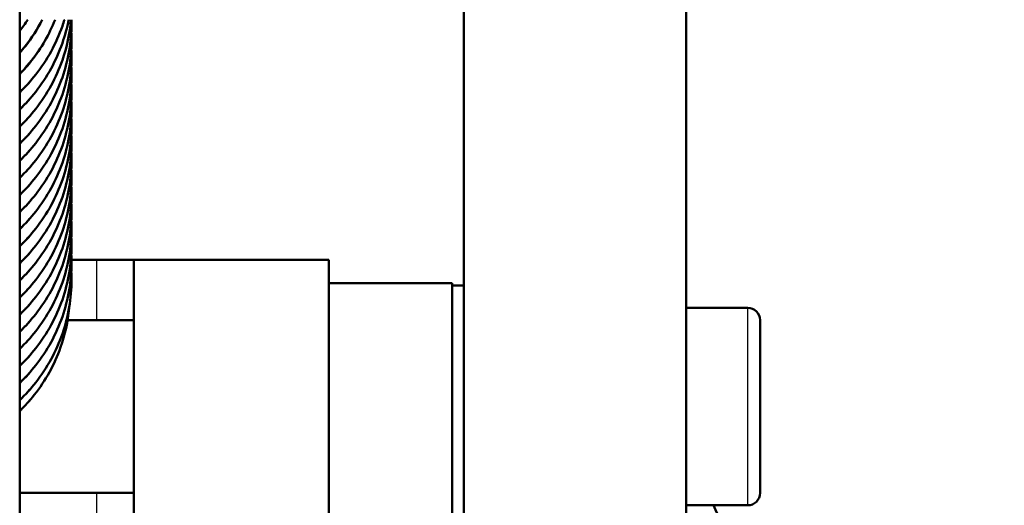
# Model space of a CAD drawing. Header units: millimetres. Extents: x 247 to 1050, y 34 to 1073.
# Tile 55 of 58: x 340 to 380, y 819 to 839. Entities that reach past the tile are written whole.
import ezdxf

# ---------------------------------------------------------------- set-up
doc = ezdxf.new("R2010")
doc.units = ezdxf.units.MM
doc.header["$LTSCALE"] = 0.75
doc.layers.add('Visible', color=7, linetype='Continuous', lineweight=50)
doc.layers.add('Visible Narrow', color=7, linetype='Continuous', lineweight=25)

msp = doc.modelspace()

# ---------------------------------------------------------------- linework, layer by layer
at = {"layer": 'Visible', "extrusion": (-1.22465e-16, -1, 2.96673e-13)}
for p, q in [((340.177, 807.567, 165.898), (340.177, 994.134, 66.699)), ((358.177, 807.557, -123.807), (358.177, 840.115, -82.135)), ((367.177, 840.115, -82.135), (367.177, 807.557, -123.807)), ((342.276, 829.391, -195.498), (343.302, 829.391, -195.498)), ((344.802, 829.391, -110.825), (352.702, 829.391, -110.825)), ((357.702, 828.441, -111.598), (352.702, 828.441, -111.598)), ((358.177, 828.341, -111.598), (357.702, 828.341, -111.598)), ((369.677, 827.441, -111.598), (367.177, 827.441, -111.598)), ((342.116, 826.941, -188.823), (344.802, 826.941, -188.823)), ((340.177, 819.941, -188.823), (344.802, 819.941, -188.823)), ((369.677, 819.441, -111.598), (367.177, 819.441, -111.598))]:
    msp.add_line(p, q, dxfattribs=at)
at = {"layer": 'Visible', "extrusion": (-3.6332e-29, -2.96673e-13, -1)}
for centre, radius, start, end in [((-335.177, 823.441, 257.24), 85.3, 106.22067, 241.98713), ((-369.677, 826.941, 111.598), 0.5, 90, 180), ((-369.677, 819.941, 111.598), 0.5, 180, 270)]:
    msp.add_arc(centre, radius, start, end, dxfattribs=at)
at = {"layer": 'Visible', "extrusion": (-1.22465e-16, -1, 2.96673e-13)}
msp.add_arc((343.302, -193.998, -829.391), 1.5, 270, 0, dxfattribs=at)
at = {"layer": 'Visible', "extrusion": (1, -1.22465e-16, 0)}
for centre, radius, start, end in [((823.441, -111.598, 344.802), 6, 7.402, 172.598), ((823.441, -111.598, 357.702), 5, 0, 180), ((823.441, -111.598, 370.177), 3.5, 0, 180)]:
    msp.add_arc(centre, radius, start, end, dxfattribs=at)
at = {"layer": 'Visible', "extrusion": (-1, 1.22465e-16, 0)}
msp.add_arc((-823.441, -111.598, -352.702), 6, 7.402, 172.598, dxfattribs=at)
at = {"layer": 'Visible'}
for points, knots in [([(341.991, 839.111, -137.847), (341.964, 839.024, -137.824), (341.936, 838.938, -137.802), (341.661, 838.15, -137.595), (341.292, 837.477, -137.423), (340.629, 836.633, -137.212), (340.412, 836.392, -137.152), (340.177, 836.166, -137.097)], [0.2010528, 0.2010528, 0.2010528, 0.2010528, 0.2291082, 0.2291082, 0.4589653, 0.4589653, 0.5572836, 0.5572836, 0.5572836, 0.5572836]), ([(342.161, 839.111, -140.017), (342.1, 838.788, -139.932), (342.014, 838.469, -139.848), (341.661, 837.457, -139.583), (341.292, 836.785, -139.411), (340.629, 835.94, -139.2), (340.412, 835.699, -139.14), (340.177, 835.474, -139.085)], [0.1277938, 0.1277938, 0.1277938, 0.1277938, 0.2291082, 0.2291082, 0.4589653, 0.4589653, 0.5572836, 0.5572836, 0.5572836, 0.5572836]), ([(342.255, 839.111, -142.186), (342.209, 838.552, -142.04), (342.091, 837.996, -141.894), (341.661, 836.765, -141.571), (341.292, 836.092, -141.399), (340.629, 835.248, -141.188), (340.412, 835.007, -141.128), (340.177, 834.781, -141.073)], [0.0559914, 0.0559914, 0.0559914, 0.0559914, 0.2291082, 0.2291082, 0.4589653, 0.4589653, 0.5572836, 0.5572836, 0.5572836, 0.5572836]), ([(341.609, 839.111, -136.412), (341.378, 838.521, -136.248), (341.055, 837.958, -136.092), (340.511, 837.264, -135.902), (340.349, 837.079, -135.852), (340.177, 836.904, -135.805)], [0.2459214, 0.2459214, 0.2459214, 0.2459214, 0.4419318, 0.4419318, 0.5165638, 0.5165638, 0.5165638, 0.5165638]), ([(341.09, 839.111, -135.074), (340.9, 838.733, -134.971), (340.67, 838.373, -134.873), (340.334, 837.946, -134.758), (340.257, 837.854, -134.733), (340.177, 837.764, -134.709)], [0.2943213, 0.2943213, 0.2943213, 0.2943213, 0.4242284, 0.4242284, 0.460876, 0.460876, 0.460876, 0.460876]), ([(342.277, 838.961, -144.316), (342.277, 838.223, -144.123), (342.15, 837.474, -143.927), (341.661, 836.072, -143.559), (341.292, 835.399, -143.387), (340.629, 834.555, -143.176), (340.412, 834.314, -143.116), (340.177, 834.088, -143.061)], [0, 0, 0, 0, 0.2291082, 0.2291082, 0.4589653, 0.4589653, 0.5572836, 0.5572836, 0.5572836, 0.5572836]), ([(342.277, 838.269, -146.304), (342.277, 837.53, -146.111), (342.15, 836.782, -145.915), (341.661, 835.379, -145.547), (341.292, 834.707, -145.375), (340.629, 833.862, -145.164), (340.412, 833.621, -145.104), (340.177, 833.396, -145.049)], [0, 0, 0, 0, 0.2291082, 0.2291082, 0.4589653, 0.4589653, 0.5572836, 0.5572836, 0.5572836, 0.5572836]), ([(342.277, 837.576, -148.292), (342.277, 836.837, -148.099), (342.15, 836.089, -147.903), (341.661, 834.687, -147.536), (341.292, 834.014, -147.363), (340.629, 833.17, -147.152), (340.412, 832.929, -147.092), (340.177, 832.703, -147.037)], [0, 0, 0, 0, 0.2291082, 0.2291082, 0.4589653, 0.4589653, 0.5572836, 0.5572836, 0.5572836, 0.5572836]), ([(342.277, 836.883, -150.28), (342.277, 836.145, -150.087), (342.15, 835.396, -149.891), (341.661, 833.994, -149.524), (341.292, 833.321, -149.351), (340.629, 832.477, -149.14), (340.412, 832.236, -149.08), (340.177, 832.01, -149.025)], [0, 0, 0, 0, 0.2291082, 0.2291082, 0.4589653, 0.4589653, 0.5572836, 0.5572836, 0.5572836, 0.5572836]), ([(342.277, 836.191, -152.268), (342.277, 835.452, -152.075), (342.15, 834.704, -151.879), (341.661, 833.301, -151.512), (341.292, 832.629, -151.339), (340.629, 831.784, -151.128), (340.412, 831.543, -151.068), (340.177, 831.318, -151.013)], [0, 0, 0, 0, 0.2291082, 0.2291082, 0.4589653, 0.4589653, 0.5572836, 0.5572836, 0.5572836, 0.5572836]), ([(342.277, 835.498, -154.256), (342.277, 834.759, -154.063), (342.15, 834.011, -153.867), (341.661, 832.609, -153.5), (341.292, 831.936, -153.327), (340.629, 831.092, -153.116), (340.412, 830.851, -153.056), (340.177, 830.625, -153.002)], [0, 0, 0, 0, 0.2291082, 0.2291082, 0.4589653, 0.4589653, 0.5572836, 0.5572836, 0.5572836, 0.5572836]), ([(342.277, 834.805, -156.244), (342.277, 834.067, -156.051), (342.15, 833.318, -155.855), (341.661, 831.916, -155.488), (341.292, 831.243, -155.315), (340.629, 830.399, -155.104), (340.412, 830.158, -155.044), (340.177, 829.932, -154.99)], [0, 0, 0, 0, 0.2291082, 0.2291082, 0.4589653, 0.4589653, 0.5572836, 0.5572836, 0.5572836, 0.5572836]), ([(342.277, 834.113, -158.233), (342.277, 833.374, -158.039), (342.15, 832.626, -157.843), (341.661, 831.223, -157.476), (341.292, 830.551, -157.303), (340.629, 829.706, -157.092), (340.412, 829.465, -157.033), (340.177, 829.24, -156.978)], [0, 0, 0, 0, 0.2291082, 0.2291082, 0.4589653, 0.4589653, 0.5572836, 0.5572836, 0.5572836, 0.5572836]), ([(342.277, 833.42, -160.221), (342.277, 832.681, -160.027), (342.15, 831.933, -159.831), (341.661, 830.531, -159.464), (341.292, 829.858, -159.291), (340.629, 829.014, -159.08), (340.412, 828.773, -159.021), (340.177, 828.547, -158.966)], [0, 0, 0, 0, 0.2291082, 0.2291082, 0.4589653, 0.4589653, 0.5572836, 0.5572836, 0.5572836, 0.5572836]), ([(342.277, 832.727, -162.209), (342.277, 831.989, -162.015), (342.15, 831.24, -161.819), (341.661, 829.838, -161.452), (341.292, 829.165, -161.279), (340.629, 828.321, -161.068), (340.412, 828.08, -161.009), (340.177, 827.854, -160.954)], [0, 0, 0, 0, 0.2291082, 0.2291082, 0.4589653, 0.4589653, 0.5572836, 0.5572836, 0.5572836, 0.5572836]), ([(342.277, 832.035, -164.197), (342.277, 831.296, -164.003), (342.15, 830.548, -163.807), (341.661, 829.145, -163.44), (341.292, 828.473, -163.267), (340.629, 827.628, -163.056), (340.412, 827.387, -162.997), (340.177, 827.162, -162.942)], [0, 0, 0, 0, 0.2291082, 0.2291082, 0.4589653, 0.4589653, 0.5572836, 0.5572836, 0.5572836, 0.5572836]), ([(342.277, 831.342, -166.185), (342.277, 830.603, -165.991), (342.15, 829.855, -165.795), (341.661, 828.453, -165.428), (341.292, 827.78, -165.255), (340.629, 826.936, -165.044), (340.412, 826.695, -164.985), (340.177, 826.469, -164.93)], [0, 0, 0, 0, 0.2291082, 0.2291082, 0.4589653, 0.4589653, 0.5572836, 0.5572836, 0.5572836, 0.5572836]), ([(342.277, 830.649, -168.173), (342.277, 829.911, -167.979), (342.15, 829.162, -167.783), (341.661, 827.76, -167.416), (341.292, 827.087, -167.243), (340.629, 826.243, -167.032), (340.412, 826.002, -166.973), (340.177, 825.776, -166.918)], [0, 0, 0, 0, 0.2291082, 0.2291082, 0.4589653, 0.4589653, 0.5572836, 0.5572836, 0.5572836, 0.5572836]), ([(342.277, 829.957, -170.161), (342.277, 829.218, -169.967), (342.15, 828.47, -169.771), (341.661, 827.067, -169.404), (341.292, 826.395, -169.232), (340.629, 825.55, -169.02), (340.412, 825.309, -168.961), (340.177, 825.084, -168.906)], [0, 0, 0, 0, 0.2291082, 0.2291082, 0.4589653, 0.4589653, 0.5572836, 0.5572836, 0.5572836, 0.5572836]), ([(342.277, 829.264, -172.149), (342.277, 828.525, -171.955), (342.15, 827.777, -171.759), (341.661, 826.375, -171.392), (341.292, 825.702, -171.22), (340.629, 824.858, -171.008), (340.412, 824.617, -170.949), (340.177, 824.391, -170.894)], [0, 0, 0, 0, 0.2291082, 0.2291082, 0.4589653, 0.4589653, 0.5572836, 0.5572836, 0.5572836, 0.5572836]), ([(342.277, 828.571, -174.137), (342.277, 827.833, -173.944), (342.15, 827.084, -173.747), (341.661, 825.682, -173.38), (341.292, 825.009, -173.208), (340.629, 824.165, -172.996), (340.412, 823.924, -172.937), (340.177, 823.698, -172.882)], [0, 0, 0, 0, 0.2291082, 0.2291082, 0.4589653, 0.4589653, 0.5572836, 0.5572836, 0.5572836, 0.5572836]), ([(342.177, 827.421, -175.789), (342.129, 826.883, -175.638), (342.013, 826.349, -175.488), (341.592, 825.151, -175.153), (341.227, 824.491, -174.97), (340.587, 823.683, -174.748), (340.389, 823.464, -174.689), (340.177, 823.258, -174.633)], [0.0592496, 0.0592496, 0.0592496, 0.0592496, 0.2265236, 0.2265236, 0.4531535, 0.4531535, 0.5428686, 0.5428686, 0.5428686, 0.5428686]), ([(368.286, 819.441, -154.858), (368.518, 818.968, -154.959), (368.692, 818.463, -155.064), (368.884, 817.536, -155.258), (368.927, 817.111, -155.347), (368.927, 816.688, -155.435)], [1.7438584, 1.7438584, 1.7438584, 1.7438584, 1.9041924, 1.9041924, 2.033787, 2.033787, 2.033787, 2.033787])]:
    msp.add_open_spline(points, degree=3, knots=knots, dxfattribs=at)
for points in [[(340.503, 839.111, -133.741), (340.401, 838.954, -133.699), (340.293, 838.801, -133.658), (340.177, 838.654, -133.619)], [(342.276, 839.111, -144.355), (342.277, 839.061, -144.342), (342.277, 839.011, -144.329), (342.277, 838.961, -144.316)], [(342.268, 838.615, -146.395), (342.274, 838.499, -146.365), (342.277, 838.384, -146.334), (342.277, 838.269, -146.304)], [(342.268, 837.922, -148.383), (342.274, 837.807, -148.353), (342.277, 837.691, -148.322), (342.277, 837.576, -148.292)], [(342.268, 837.229, -150.371), (342.274, 837.114, -150.341), (342.277, 836.999, -150.31), (342.277, 836.883, -150.28)], [(342.268, 836.537, -152.359), (342.274, 836.421, -152.329), (342.277, 836.306, -152.299), (342.277, 836.191, -152.268)], [(342.268, 835.844, -154.347), (342.274, 835.729, -154.317), (342.277, 835.613, -154.287), (342.277, 835.498, -154.256)], [(342.268, 835.151, -156.335), (342.274, 835.036, -156.305), (342.277, 834.921, -156.275), (342.277, 834.805, -156.244)], [(342.268, 834.459, -158.323), (342.274, 834.343, -158.293), (342.277, 834.228, -158.263), (342.277, 834.113, -158.233)], [(342.268, 833.766, -160.311), (342.274, 833.651, -160.281), (342.277, 833.535, -160.251), (342.277, 833.42, -160.221)], [(342.268, 833.073, -162.299), (342.274, 832.958, -162.269), (342.277, 832.843, -162.239), (342.277, 832.727, -162.209)], [(342.268, 832.381, -164.287), (342.274, 832.265, -164.257), (342.277, 832.15, -164.227), (342.277, 832.035, -164.197)], [(342.268, 831.688, -166.275), (342.274, 831.573, -166.245), (342.277, 831.457, -166.215), (342.277, 831.342, -166.185)], [(342.268, 830.995, -168.263), (342.274, 830.88, -168.233), (342.277, 830.765, -168.203), (342.277, 830.649, -168.173)], [(342.268, 830.303, -170.251), (342.274, 830.187, -170.221), (342.277, 830.072, -170.191), (342.277, 829.957, -170.161)], [(342.268, 829.61, -172.239), (342.274, 829.495, -172.209), (342.277, 829.379, -172.179), (342.277, 829.264, -172.149)], [(342.268, 828.917, -174.228), (342.274, 828.802, -174.197), (342.277, 828.687, -174.167), (342.277, 828.571, -174.137)], [(340.251, 823.331, -176.011), (340.227, 823.304, -176.003), (340.202, 823.277, -175.996), (340.177, 823.251, -175.989)]]:
    msp.add_open_spline(points, degree=3, dxfattribs=at)
at = {"layer": 'Visible Narrow', "extrusion": (-1.22465e-16, -1, 2.96673e-13)}
for p, q in [((343.302, 826.941, -195.498), (343.302, 829.391, -195.498)), ((343.302, 817.491, -195.498), (343.302, 819.941, -195.498))]:
    msp.add_line(p, q, dxfattribs=at)
at = {"layer": 'Visible Narrow'}
msp.add_arc((335.177, 823.441, -254.303), 82.909, 297.23827, 73.00661, dxfattribs=at)
at = {"layer": 'Visible Narrow', "extrusion": (-1, -2.09798e-15, 6.53816e-28)}
msp.add_arc((-823.441, -111.598, -369.677), 4, 0, 180, dxfattribs=at)
at = {"layer": 'Visible Narrow'}
for points, weights, knots in [([(341.988, 839.111, -137.782), (341.96, 839.022, -137.756), (341.93, 838.933, -137.73), (341.399, 837.362, -137.266), (340.177, 836.192, -136.944)], [0.99585573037, 0.9978318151, 1, 0.963052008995, 0.981888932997], [0.015556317, 0.015556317, 0.015556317, 0.015789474, 0.015789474, 0.019762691, 0.019762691, 0.019762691]), ([(342.16, 839.111, -139.975), (342.075, 838.669, -139.844), (341.93, 838.24, -139.718), (341.399, 836.67, -139.254), (340.177, 835.499, -138.932)], [0.983669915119, 0.98964351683, 1, 0.963052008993, 0.981888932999], [0.067307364, 0.067307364, 0.067307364, 0.068421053, 0.068421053, 0.07239427, 0.07239427, 0.07239427]), ([(342.255, 839.111, -142.168), (342.188, 838.311, -141.931), (341.93, 837.548, -141.706), (341.399, 835.977, -141.242), (340.177, 834.807, -140.92)], [0.97707800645, 0.981686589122, 1, 0.963052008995, 0.981888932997], [0.119083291, 0.119083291, 0.119083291, 0.121052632, 0.121052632, 0.125025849, 0.125025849, 0.125025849]), ([(342.277, 838.961, -144.316), (342.277, 837.882, -143.997), (341.93, 836.855, -143.694), (341.399, 835.284, -143.23), (340.177, 834.114, -142.908)], [0.975528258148, 0.975528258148, 1, 0.963052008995, 0.981888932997], [0.171052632, 0.171052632, 0.171052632, 0.173684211, 0.173684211, 0.177657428, 0.177657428, 0.177657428]), ([(342.277, 838.269, -146.304), (342.277, 837.189, -145.985), (341.93, 836.162, -145.682), (341.399, 834.592, -145.218), (340.177, 833.421, -144.896)], [0.975528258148, 0.975528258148, 1, 0.963052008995, 0.981888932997], [0.223684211, 0.223684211, 0.223684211, 0.226315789, 0.226315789, 0.230289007, 0.230289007, 0.230289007]), ([(342.277, 837.576, -148.292), (342.277, 836.496, -147.973), (341.93, 835.47, -147.67), (341.399, 833.899, -147.206), (340.177, 832.729, -146.884)], [0.975528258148, 0.975528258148, 1, 0.963052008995, 0.981888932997], [0.276315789, 0.276315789, 0.276315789, 0.278947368, 0.278947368, 0.282920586, 0.282920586, 0.282920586]), ([(342.277, 836.883, -150.28), (342.277, 835.804, -149.961), (341.93, 834.777, -149.658), (341.399, 833.206, -149.194), (340.177, 832.036, -148.872)], [0.975528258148, 0.975528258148, 1, 0.963052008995, 0.981888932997], [0.328947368, 0.328947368, 0.328947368, 0.331578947, 0.331578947, 0.335552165, 0.335552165, 0.335552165]), ([(342.277, 836.191, -152.268), (342.277, 835.111, -151.949), (341.93, 834.084, -151.646), (341.399, 832.514, -151.182), (340.177, 831.343, -150.86)], [0.975528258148, 0.975528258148, 1, 0.963052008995, 0.981888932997], [0.381578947, 0.381578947, 0.381578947, 0.384210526, 0.384210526, 0.388183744, 0.388183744, 0.388183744]), ([(342.277, 835.498, -154.256), (342.277, 834.418, -153.937), (341.93, 833.392, -153.634), (341.399, 831.821, -153.17), (340.177, 830.651, -152.848)], [0.975528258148, 0.975528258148, 1, 0.963052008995, 0.981888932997], [0.434210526, 0.434210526, 0.434210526, 0.436842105, 0.436842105, 0.440815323, 0.440815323, 0.440815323]), ([(342.277, 834.805, -156.244), (342.277, 833.726, -155.925), (341.93, 832.699, -155.622), (341.399, 831.128, -155.158), (340.177, 829.958, -154.836)], [0.975528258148, 0.975528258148, 1, 0.963052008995, 0.981888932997], [0.486842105, 0.486842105, 0.486842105, 0.489473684, 0.489473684, 0.493446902, 0.493446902, 0.493446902]), ([(342.277, 834.113, -158.233), (342.277, 833.033, -157.914), (341.93, 832.006, -157.61), (341.399, 830.436, -157.146), (340.177, 829.265, -156.824)], [0.975528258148, 0.975528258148, 1, 0.963052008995, 0.981888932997], [0.539473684, 0.539473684, 0.539473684, 0.542105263, 0.542105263, 0.546078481, 0.546078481, 0.546078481]), ([(342.277, 833.42, -160.221), (342.277, 832.34, -159.902), (341.93, 831.314, -159.598), (341.399, 829.743, -159.134), (340.177, 828.573, -158.813)], [0.975528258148, 0.975528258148, 1, 0.963052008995, 0.981888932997], [0.592105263, 0.592105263, 0.592105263, 0.594736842, 0.594736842, 0.59871006, 0.59871006, 0.59871006]), ([(342.277, 832.727, -162.209), (342.277, 831.648, -161.89), (341.93, 830.621, -161.586), (341.399, 829.051, -161.122), (340.177, 827.88, -160.801)], [0.975528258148, 0.975528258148, 1, 0.963052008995, 0.981888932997], [0.644736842, 0.644736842, 0.644736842, 0.647368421, 0.647368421, 0.651341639, 0.651341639, 0.651341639]), ([(342.277, 832.035, -164.197), (342.277, 830.955, -163.878), (341.93, 829.928, -163.574), (341.399, 828.358, -163.11), (340.177, 827.187, -162.789)], [0.975528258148, 0.975528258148, 1, 0.963052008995, 0.981888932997], [0.697368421, 0.697368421, 0.697368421, 0.7, 0.7, 0.703973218, 0.703973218, 0.703973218]), ([(342.277, 831.342, -166.185), (342.277, 830.262, -165.866), (341.93, 829.236, -165.562), (341.399, 827.665, -165.098), (340.177, 826.495, -164.777)], [0.975528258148, 0.975528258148, 1, 0.963052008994, 0.981888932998], [0.75, 0.75, 0.75, 0.752631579, 0.752631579, 0.756604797, 0.756604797, 0.756604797]), ([(342.277, 830.649, -168.173), (342.277, 829.57, -167.854), (341.93, 828.543, -167.55), (341.399, 826.973, -167.086), (340.177, 825.802, -166.765)], [0.975528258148, 0.975528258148, 1, 0.963052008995, 0.981888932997], [0.802631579, 0.802631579, 0.802631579, 0.805263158, 0.805263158, 0.809236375, 0.809236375, 0.809236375]), ([(342.277, 829.957, -170.161), (342.277, 828.877, -169.842), (341.93, 827.85, -169.538), (341.399, 826.28, -169.074), (340.177, 825.109, -168.753)], [0.975528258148, 0.975528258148, 1, 0.963052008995, 0.981888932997], [0.855263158, 0.855263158, 0.855263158, 0.857894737, 0.857894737, 0.861867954, 0.861867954, 0.861867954]), ([(342.277, 829.264, -172.149), (342.277, 828.184, -171.83), (341.93, 827.158, -171.526), (341.399, 825.587, -171.062), (340.177, 824.417, -170.741)], [0.975528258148, 0.975528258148, 1, 0.963052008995, 0.981888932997], [0.907894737, 0.907894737, 0.907894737, 0.910526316, 0.910526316, 0.914499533, 0.914499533, 0.914499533]), ([(342.277, 828.571, -174.137), (342.277, 827.492, -173.818), (341.93, 826.465, -173.515), (341.399, 824.895, -173.05), (340.177, 823.724, -172.729)], [0.975528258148, 0.975528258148, 1, 0.963052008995, 0.981888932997], [0.960526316, 0.960526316, 0.960526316, 0.963157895, 0.963157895, 0.967131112, 0.967131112, 0.967131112])]:
    msp.add_rational_spline(points, weights, degree=2, knots=knots, dxfattribs=at)
for points, knots in [([(340.177, 836.929, -135.656), (340.45, 837.206, -135.74), (340.697, 837.506, -135.832), (340.916, 837.823, -135.929), (341.194, 838.227, -136.054), (341.425, 838.66, -136.189), (341.604, 839.111, -136.33)], [0.1047938, 0.1047938, 0.1047938, 0.1047938, 0.109375, 0.109375, 0.109375, 0.11521059, 0.11521059, 0.11521059, 0.11521059]), ([(340.177, 837.788, -134.568), (340.213, 837.828, -134.58), (340.248, 837.868, -134.592), (340.282, 837.909, -134.604), (340.595, 838.28, -134.717), (340.864, 838.684, -134.841), (341.082, 839.111, -134.974)], [0.272778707, 0.272778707, 0.272778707, 0.272778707, 0.2734375, 0.2734375, 0.2734375, 0.279441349, 0.279441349, 0.279441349, 0.279441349]), ([(342.176, 827.418, -175.768), (342.153, 827.156, -175.686), (342.113, 826.896, -175.604), (342.058, 826.639, -175.523), (341.919, 825.996, -175.32), (341.68, 825.372, -175.125), (341.352, 824.795, -174.945), (341.037, 824.242, -174.773), (340.64, 823.732, -174.616), (340.177, 823.284, -174.48)], [0.04375766, 0.04375766, 0.04375766, 0.04375766, 0.046875, 0.046875, 0.046875, 0.0546875, 0.0546875, 0.0546875, 0.06217941, 0.06217941, 0.06217941, 0.06217941])]:
    msp.add_open_spline(points, degree=3, knots=knots, dxfattribs=at)
msp.add_open_spline([(340.177, 838.676, -133.488), (340.288, 838.817, -133.53), (340.393, 838.962, -133.575), (340.49, 839.111, -133.62)], degree=3, dxfattribs=at)

doc.saveas('drawing.dxf')
